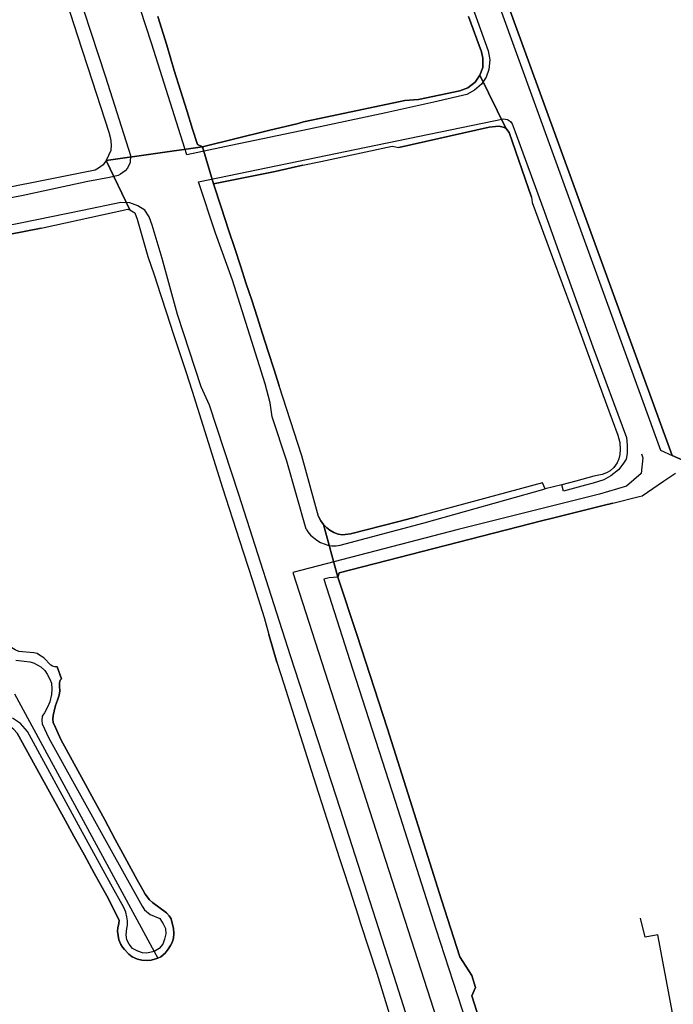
# Model space of a CAD drawing. Extents: x 166506 to 171543, y 332500 to 338212.
# Tile 76 of 139: x 169396 to 169544, y 335235 to 335459. Entities that reach past the tile are written whole.
import ezdxf

# ---------------------------------------------------------------- set-up
doc = ezdxf.new("R2010")
doc.units = 0
doc.header["$MEASUREMENT"] = 0
doc.layers.add('IRISH_OS_1000S_FEATURE', color=252, linetype='CONTINUOUS')
doc.layers.add('UNDERGROUND_ROUTE', color=1, linetype='CONTINUOUS')

msp = doc.modelspace()

# ---------------------------------------------------------------- linework, layer by layer
at = {"layer": 'IRISH_OS_1000S_FEATURE', "color": 9}
for points in [[(169494.451, 335538.638), (169490.434, 335537.637), (169488.683, 335535.623), (169487.693, 335533.231), (169488.975, 335526.399), (169497.6, 335490.755), (169496.497, 335484.214), (169541.303, 335360.844), (169543.951, 335359.661)], [(169494.451, 335538.638), (169494.94, 335532.357), (169490.91, 335526.903), (169499.596, 335490.879), (169498.454, 335484.629), (169503.519, 335470.51), (169543.951, 335359.661)], [(169495.112, 335471.03), (169502.132, 335451.593), (169502.465, 335449.492), (169502.219, 335447.353), (169501.614, 335445.615), (169500.569, 335443.999), (169498.965, 335442.624), (169497.283, 335441.669), (169489.779, 335439.932), (169478.834, 335437.506), (169461.406, 335433.779), (169443.579, 335430.074), (169433.594, 335427.944), (169425.632, 335453.103), (169417.866, 335477.022)], [(169406.89, 335470.916), (169415.092, 335445.657), (169420.796, 335427.763), (169420.752, 335426.224), (169420.088, 335424.906), (169419.586, 335424.327), (169418.544, 335423.531), (169418.023, 335423.252), (169416.002, 335422.799), (169411.121, 335421.894), (169396.394, 335418.719), (169366.022, 335412.812)], [(169546.322, 335358.598), (169543.951, 335359.661), (169503.519, 335470.51)], [(169405.497, 335465.097), (169408.772, 335455.011), (169412.101, 335444.756), (169415.893, 335433.077), (169416.289, 335431.656), (169416.385, 335430.216), (169416.341, 335428.896), (169415.837, 335427.798), (169415.294, 335426.68), (169415.294, 335426.68), (169437.159, 335429.772), (169436.001, 335430.317), (169434.911, 335433.739), (169433.585, 335437.982), (169430.753, 335447.069), (169429.05, 335452.853), (169427.046, 335459.363)], [(169405.497, 335465.097), (169408.772, 335455.011)], [(169427.046, 335459.363), (169429.05, 335452.853)], [(169497.636, 335459.365), (169500.551, 335451.316), (169500.887, 335449.917), (169500.86, 335447.757), (169500.235, 335446.059), (169506.098, 335434.024), (169506.854, 335433.002), (169511.989, 335418.31), (169511.989, 335418.31), (169512.105, 335417.09), (169516.747, 335404.618), (169521.084, 335392.808), (169525.051, 335382.005), (169529.01, 335371.225), (169531.582, 335364.222), (169532.017, 335362.621), (169532.072, 335361.021), (169532.028, 335359.861), (169531.826, 335358.902), (169531.403, 335357.983), (169530.64, 335356.926), (169529.838, 335356.189), (169529.016, 335355.671), (169528.016, 335355.334), (169526.095, 335354.92), (169522.032, 335353.773), (169518.84, 335352.985), (169515.068, 335352.054), (169514.453, 335353.456), (169486.138, 335345.803), (169481.801, 335344.649), (169470.798, 335341.87), (169469.019, 335341.651), (169468.027, 335341.76), (169467.029, 335342.165), (169466.078, 335342.702), (169465.442, 335343.216), (169464.695, 335343.952), (169467.897, 335332.001), (169468.26, 335332.959), (169514.206, 335344.798), (169517.027, 335345.493), (169528.243, 335348.258), (169530.475, 335348.808), (169536.439, 335350.31), (169537.079, 335350.508), (169541.93, 335353.81), (169544.653, 335355.664)], [(169500.235, 335446.059), (169500.86, 335447.757), (169500.887, 335449.917), (169500.551, 335451.316), (169497.636, 335459.365)], [(169408.772, 335455.011), (169412.101, 335444.756)], [(169429.05, 335452.853), (169430.753, 335447.069)], [(169430.753, 335447.069), (169433.585, 335437.982)], [(169486.261, 335440.483), (169495.625, 335442.454), (169497.507, 335443.168), (169499.111, 335444.483), (169500.235, 335446.059)], [(169506.098, 335434.024), (169500.235, 335446.059)], [(169412.101, 335444.756), (169415.893, 335433.077), (169416.289, 335431.656), (169416.385, 335430.216), (169416.341, 335428.896), (169415.837, 335427.798), (169415.294, 335426.68)], [(169465.21, 335436.523), (169483.181, 335440.312)], [(169483.181, 335440.312), (169486.261, 335440.483)], [(169433.585, 335437.982), (169434.911, 335433.739)], [(169458.931, 335435.086), (169460.091, 335435.443), (169465.21, 335436.523)], [(169460.715, 335342.907), (169456.3, 335358.39), (169452.971, 335368.438), (169452.54, 335371.639), (169451.393, 335375.901), (169444.006, 335399.479), (169440.139, 335410.168), (169436.295, 335421.797), (169474.371, 335429.701), (169505.624, 335436.085), (169506.503, 335435.963), (169507.182, 335435.541), (169507.56, 335434.96), (169508.215, 335433.198), (169514.521, 335415.962), (169525.883, 335384.315), (169533.56, 335363.716), (169533.674, 335361.976), (169533.669, 335360.096), (169533.465, 335358.777), (169532.722, 335357.64), (169531.718, 335356.363), (169530.014, 335355.008), (169528.412, 335354.133), (169525.97, 335353.341), (169524.209, 335352.866), (169519.229, 335351.533), (169518.84, 335352.985)], [(169452.189, 335433.441), (169458.931, 335435.086)], [(169506.098, 335434.024), (169505.518, 335434.246), (169504.619, 335434.469), (169503.739, 335434.411), (169502.359, 335434.235), (169481.809, 335429.598)], [(169434.911, 335433.739), (169436.001, 335430.317), (169437.159, 335429.772)], [(169437.159, 335429.772), (169452.189, 335433.441)], [(169511.989, 335418.31), (169506.854, 335433.002), (169506.098, 335434.024)], [(169502.157, 335225.014), (169498.364, 335236.908), (169499.21, 335238.805), (169498.358, 335241.487), (169495.651, 335245.775), (169491.511, 335258.684), (169485.272, 335278.399), (169479.191, 335297.534), (169472.217, 335318.99), (169467.897, 335332.001), (169464.695, 335343.952), (169464.077, 335344.794), (169463.526, 335345.816), (169459.734, 335359.536), (169454.611, 335375.472), (169453.376, 335379.306), (169452.091, 335383.296), (169450.813, 335387.262), (169449.561, 335391.151), (169448.351, 335394.907), (169447.121, 335398.655), (169445.784, 335402.729), (169444.488, 335406.676), (169443.092, 335410.93), (169441.489, 335415.814), (169439.673, 335421.347), (169437.159, 335429.772), (169415.294, 335426.68), (169420.679, 335415.466), (169421.418, 335415.024), (169421.757, 335414.743), (169422.333, 335413.361), (169424.76, 335404.878), (169426.149, 335400.645), (169427.611, 335396.193), (169428.977, 335392.029), (169430.523, 335387.319), (169431.933, 335383.023), (169433.355, 335378.692), (169434.812, 335374.252), (169441.744, 335352.275), (169445.593, 335340.315), (169448.441, 335331.466), (169451.213, 335322.853), (169452.261, 335318.97), (169454.102, 335312.726), (169455.669, 335307.802), (169458.951, 335297.486), (169462.905, 335284.816), (169464.815, 335278.914), (169465.492, 335276.822), (169468.382, 335267.898), (169469.06, 335265.805), (169470.632, 335260.952), (169472.542, 335255.051), (169473.094, 335253.346), (169476.764, 335242.072), (169479.934, 335231.899)], [(169415.294, 335426.68), (169437.159, 335429.772)], [(169439.673, 335421.347), (169437.159, 335429.772)], [(169439.673, 335421.347), (169437.159, 335429.772)], [(169464.043, 335426.433), (169480.251, 335429.883)], [(169480.251, 335429.883), (169481.809, 335429.598)], [(169389.999, 335409.26), (169400.491, 335411.288), (169420.16, 335415.588), (169420.679, 335415.466), (169415.294, 335426.68), (169415.294, 335426.68), (169414.571, 335425.682), (169413.549, 335424.886), (169412.768, 335424.448), (169407.066, 335423.325), (169397.234, 335421.374), (169396.773, 335421.283), (169388.114, 335419.564)], [(169415.294, 335426.68), (169414.571, 335425.682), (169413.549, 335424.886), (169412.768, 335424.448), (169407.066, 335423.325), (169397.234, 335421.374)], [(169415.294, 335426.68), (169420.679, 335415.466)], [(169415.294, 335426.68), (169420.679, 335415.466)], [(169459.942, 335425.585), (169453.658, 335424.153)], [(169459.942, 335425.585), (169464.043, 335426.433)], [(169453.658, 335424.153), (169439.673, 335421.347)], [(169396.773, 335421.283), (169388.114, 335419.564)], [(169397.234, 335421.374), (169396.773, 335421.283)], [(169439.673, 335421.347), (169441.489, 335415.814)], [(169488.724, 335216.301), (169480.642, 335241.541), (169468.518, 335279.21), (169457.186, 335314.137), (169445.399, 335350.765), (169438.741, 335371.041), (169436.834, 335375.225), (169431.465, 335391.638), (169428.024, 335404.406), (169425.748, 335411.951), (169425.073, 335413.833), (169424.058, 335415.356), (169422.482, 335416.34), (169420.644, 335417.046), (169418.605, 335417.152), (169409.901, 335415.299), (169395.795, 335412.422), (169373.307, 335408.031)], [(169511.989, 335418.31), (169512.105, 335417.09)], [(169512.105, 335417.09), (169516.747, 335404.618)], [(169400.491, 335411.288), (169420.16, 335415.588), (169420.679, 335415.466)], [(169420.679, 335415.466), (169421.418, 335415.024), (169421.757, 335414.743), (169422.333, 335413.361), (169424.76, 335404.878)], [(169441.489, 335415.814), (169443.092, 335410.93)], [(169400.491, 335411.288), (169389.999, 335409.26)], [(169443.092, 335410.93), (169444.488, 335406.676)], [(169444.488, 335406.676), (169445.784, 335402.729)], [(169424.76, 335404.878), (169426.149, 335400.645)], [(169516.747, 335404.618), (169521.084, 335392.808)], [(169445.784, 335402.729), (169447.121, 335398.655)], [(169426.149, 335400.645), (169427.611, 335396.193)], [(169447.121, 335398.655), (169448.351, 335394.907)], [(169427.611, 335396.193), (169428.977, 335392.029)], [(169448.351, 335394.907), (169449.561, 335391.151)], [(169428.977, 335392.029), (169430.523, 335387.319)], [(169521.084, 335392.808), (169525.051, 335382.005)], [(169449.561, 335391.151), (169450.813, 335387.262)], [(169430.523, 335387.319), (169431.933, 335383.023)], [(169450.813, 335387.262), (169452.091, 335383.296)], [(169431.933, 335383.023), (169433.355, 335378.692)], [(169452.091, 335383.296), (169453.376, 335379.306)], [(169525.051, 335382.005), (169529.01, 335371.225)], [(169433.355, 335378.692), (169434.812, 335374.252)], [(169453.376, 335379.306), (169454.611, 335375.472)], [(169434.812, 335374.252), (169441.744, 335352.275)], [(169459.734, 335359.536), (169454.611, 335375.472)], [(169529.01, 335371.225), (169531.582, 335364.222), (169532.017, 335362.621), (169532.072, 335361.021), (169532.028, 335359.861), (169531.826, 335358.902), (169531.403, 335357.983), (169530.64, 335356.926), (169529.838, 335356.189), (169529.016, 335355.671), (169528.016, 335355.334), (169526.095, 335354.92), (169522.032, 335353.773), (169518.84, 335352.985)], [(169536.987, 335360.018), (169537.225, 335359.126), (169536.914, 335355.567), (169533.546, 335352.698), (169527.402, 335350.877), (169495.305, 335342.836), (169457.683, 335333.091)], [(169463.526, 335345.816), (169459.734, 335359.536)], [(169543.951, 335359.661), (169546.322, 335358.598)], [(169536.439, 335350.31), (169537.079, 335350.508), (169541.93, 335353.81)], [(169541.93, 335353.81), (169544.653, 335355.664)], [(169441.744, 335352.275), (169445.593, 335340.315)], [(169460.715, 335342.907), (169461.13, 335342.299), (169461.685, 335341.544), (169462.41, 335341.022), (169463.17, 335340.421), (169463.962, 335339.872), (169464.805, 335339.576), (169465.686, 335339.264), (169466.582, 335339.101), (169467.536, 335339.1), (169468.45, 335339.246), (169487.571, 335344.339), (169515.068, 335352.054)], [(169514.453, 335353.456), (169486.138, 335345.803)], [(169515.068, 335352.054), (169514.453, 335353.456)], [(169518.84, 335352.985), (169515.068, 335352.054)], [(169530.475, 335348.808), (169536.439, 335350.31)], [(169528.243, 335348.258), (169517.027, 335345.493)], [(169530.475, 335348.808), (169528.243, 335348.258)], [(169463.526, 335345.816), (169464.077, 335344.794), (169464.695, 335343.952)], [(169514.206, 335344.798), (169468.26, 335332.959), (169467.897, 335332.001)], [(169481.801, 335344.649), (169486.138, 335345.803)], [(169517.027, 335345.493), (169514.206, 335344.798)], [(169464.695, 335343.952), (169465.442, 335343.216), (169466.078, 335342.702), (169467.029, 335342.165), (169468.027, 335341.76), (169469.019, 335341.651), (169470.798, 335341.87), (169481.801, 335344.649)], [(169464.695, 335343.952), (169467.897, 335332.001)], [(169464.695, 335343.952), (169467.897, 335332.001)], [(169445.593, 335340.315), (169448.441, 335331.466)], [(169448.441, 335331.466), (169451.213, 335322.853)], [(169457.683, 335333.091), (169500.62, 335200)], [(169467.897, 335332.001), (169465.937, 335331.827), (169464.717, 335331.51), (169471.234, 335311.215), (169480.941, 335281.132), (169490.212, 335252.09), (169498.077, 335227.871), (169506.859, 335200)], [(169467.897, 335332.001), (169472.217, 335318.99), (169479.191, 335297.534), (169485.272, 335278.399), (169491.511, 335258.684)], [(169451.213, 335322.853), (169452.261, 335318.97)], [(169399.579, 335314.63), (169398.84, 335314.793), (169395.441, 335315.103), (169394.583, 335315.505), (169393.804, 335315.968), (169393.306, 335316.609), (169392.909, 335317.55), (169391.045, 335320.968)], [(169454.102, 335312.726), (169452.261, 335318.97)], [(169395.065, 335296.568), (169403.23, 335281.723), (169405.554, 335277.498), (169407.919, 335273.198), (169410.321, 335268.831), (169412.552, 335264.774), (169412.552, 335264.774), (169415.39, 335259.614), (169418.232, 335254.087), (169418.17, 335253.347), (169417.927, 335252.329), (169417.885, 335251.568), (169417.982, 335250.628), (169418.159, 335249.588), (169418.636, 335248.527), (169418.954, 335247.966), (169419.472, 335247.383), (169420.409, 335246.362), (169421.187, 335245.719), (169422.405, 335245.196), (169423.344, 335244.973), (169424.663, 335244.929), (169425.483, 335244.967), (169426.764, 335245.343), (169427.019, 335245.456), (169427.665, 335245.74), (169428.688, 335246.617), (169429.39, 335247.474), (169429.932, 335248.292), (169430.295, 335249.031), (169430.578, 335250.01), (169430.681, 335251.05), (169430.604, 335252.27), (169430.347, 335253.13), (169430.031, 335254.411), (169429.573, 335255.092), (169428.955, 335255.734), (169425.823, 335258.083), (169425.085, 335258.725), (169424.169, 335259.987), (169423.592, 335260.949), (169422.422, 335263.101), (169419.541, 335268.399), (169417.351, 335272.425), (169414.859, 335277.008), (169412.469, 335281.402), (169410.118, 335285.725), (169404.999, 335295.138), (169403.728, 335297.841), (169403.251, 335298.983), (169403.113, 335299.723), (169403.196, 335300.562), (169403.419, 335301.542), (169403.783, 335302.82), (169404.246, 335304.079), (169404.448, 335304.738), (169404.59, 335305.217), (169404.712, 335306.157), (169404.656, 335307.277), (169404.698, 335307.996), (169404.82, 335308.576), (169405.101, 335308.935), (169404.169, 335311.657), (169403.629, 335311.659), (169403.11, 335311.78), (169402.691, 335312.042), (169401.076, 335313.684), (169400.138, 335314.269), (169399.579, 335314.63), (169398.84, 335314.793), (169395.441, 335315.103)], [(169404.169, 335311.657), (169403.629, 335311.659), (169403.11, 335311.78), (169402.691, 335312.042), (169401.076, 335313.684), (169400.138, 335314.269), (169399.579, 335314.63)], [(169394.736, 335313.145), (169396.615, 335312.94), (169397.894, 335312.796), (169398.773, 335312.533), (169400.41, 335311.609), (169401.327, 335310.766), (169401.825, 335309.965), (169402.501, 335308.843), (169402.818, 335307.942), (169402.934, 335306.622), (169402.85, 335305.362), (169402.485, 335303.684), (169401.962, 335302.486), (169401.238, 335301.148), (169400.756, 335300.39), (169400.633, 335299.43), (169400.751, 335298.65), (169402.24, 335295.406), (169415.625, 335271.291), (169423.461, 335257.27), (169424.018, 335256.409), (169425.255, 335255.385), (169427.432, 335254.459), (169428.249, 335253.237), (169428.784, 335252.195), (169428.801, 335250.955), (169428.537, 335249.736), (169428.134, 335248.658), (169427.331, 335247.66), (169426.215, 335246.938)], [(169404.169, 335311.657), (169405.101, 335308.935)], [(169454.102, 335312.726), (169455.669, 335307.802)], [(169405.101, 335308.935), (169404.82, 335308.576), (169404.698, 335307.996), (169404.656, 335307.277), (169404.712, 335306.157), (169404.59, 335305.217), (169404.448, 335304.738), (169404.246, 335304.079)], [(169455.669, 335307.802), (169458.951, 335297.486)], [(169394.452, 335305.468), (169426.215, 335246.938)], [(169404.246, 335304.079), (169403.783, 335302.82), (169403.419, 335301.542), (169403.196, 335300.562), (169403.113, 335299.723), (169403.251, 335298.983), (169403.728, 335297.841), (169404.999, 335295.138)], [(169403.23, 335281.723), (169395.065, 335296.568), (169394.308, 335297.43), (169393.49, 335298.012), (169392.452, 335298.395), (169391.532, 335298.518), (169390.772, 335298.48), (169390.032, 335298.303), (169389.151, 335297.965), (169387.549, 335297.13)], [(169426.215, 335246.938), (169424.548, 335246.569), (169423.549, 335246.652), (169422.49, 335247.035), (169421.272, 335247.679), (169420.535, 335248.601), (169419.978, 335249.582), (169419.782, 335250.723), (169419.986, 335252.161), (169420.109, 335252.961), (169420.112, 335253.961), (169419.994, 335254.861), (169419.777, 335255.882), (169419.301, 335256.923), (169416.358, 335262.291), (169409.437, 335274.809), (169397.426, 335296.921), (169395.832, 335298.765), (169393.956, 335299.95)], [(169458.951, 335297.486), (169462.905, 335284.816)], [(169404.999, 335295.138), (169410.118, 335285.725)], [(169410.118, 335285.725), (169412.469, 335281.402)], [(169462.905, 335284.816), (169464.815, 335278.914)], [(169405.554, 335277.498), (169403.23, 335281.723)], [(169412.469, 335281.402), (169414.859, 335277.008)], [(169464.815, 335278.914), (169465.492, 335276.822)], [(169407.919, 335273.198), (169405.554, 335277.498)], [(169414.859, 335277.008), (169417.351, 335272.425)], [(169465.492, 335276.822), (169468.382, 335267.898)], [(169410.321, 335268.831), (169407.919, 335273.198)], [(169417.351, 335272.425), (169419.541, 335268.399)], [(169412.552, 335264.774), (169410.321, 335268.831)], [(169419.541, 335268.399), (169422.422, 335263.101)], [(169468.382, 335267.898), (169469.06, 335265.805)], [(169415.39, 335259.614), (169412.552, 335264.774)], [(169469.06, 335265.805), (169470.632, 335260.952)], [(169422.422, 335263.101), (169423.592, 335260.949), (169424.169, 335259.987), (169425.085, 335258.725), (169425.823, 335258.083), (169428.955, 335255.734), (169429.573, 335255.092)], [(169470.632, 335260.952), (169472.542, 335255.051)], [(169418.159, 335249.588), (169417.982, 335250.628), (169417.885, 335251.568), (169417.927, 335252.329), (169418.17, 335253.347), (169418.232, 335254.087), (169415.39, 335259.614)], [(169491.511, 335258.684), (169495.651, 335245.775)], [(169429.573, 335255.092), (169430.031, 335254.411), (169430.347, 335253.13), (169430.604, 335252.27), (169430.681, 335251.05), (169430.578, 335250.01), (169430.295, 335249.031)], [(169472.542, 335255.051), (169473.094, 335253.346), (169476.764, 335242.072), (169479.934, 335231.899)], [(169423.344, 335244.973), (169422.405, 335245.196), (169421.187, 335245.719), (169420.409, 335246.362), (169419.472, 335247.383), (169418.954, 335247.966), (169418.636, 335248.527), (169418.159, 335249.588)], [(169430.295, 335249.031), (169429.932, 335248.292), (169429.39, 335247.474), (169428.688, 335246.617), (169427.665, 335245.74)], [(169426.215, 335246.938), (169427.019, 335245.456)], [(169427.019, 335245.456), (169426.764, 335245.343), (169425.483, 335244.967), (169424.663, 335244.929), (169423.344, 335244.973)], [(169427.665, 335245.74), (169427.019, 335245.456)], [(169495.651, 335245.775), (169498.358, 335241.487)], [(169498.358, 335241.487), (169499.21, 335238.805), (169498.364, 335236.908), (169502.157, 335225.014)]]:
    msp.add_lwpolyline(points, dxfattribs=at)
msp.add_lwpolyline([(169486.261, 335440.483), (169483.181, 335440.312), (169465.21, 335436.523), (169460.091, 335435.443), (169458.931, 335435.086), (169452.189, 335433.441), (169437.159, 335429.772), (169439.673, 335421.347), (169453.658, 335424.153), (169459.942, 335425.585), (169464.043, 335426.433), (169480.251, 335429.883), (169481.809, 335429.598), (169502.359, 335434.235), (169503.739, 335434.411), (169504.619, 335434.469), (169505.518, 335434.246), (169506.098, 335434.024), (169500.235, 335446.059), (169499.111, 335444.483), (169497.507, 335443.168), (169495.625, 335442.454), (169486.261, 335440.483)], close=True, dxfattribs=at)
at = {"layer": 'UNDERGROUND_ROUTE'}
msp.add_lwpolyline([(169541.347, 335221.219), (169544.013, 335233.033), (169540.641, 335250.732), (169537.777, 335250.196), (169536.73, 335254.523)], dxfattribs=at)

doc.saveas('drawing.dxf')
